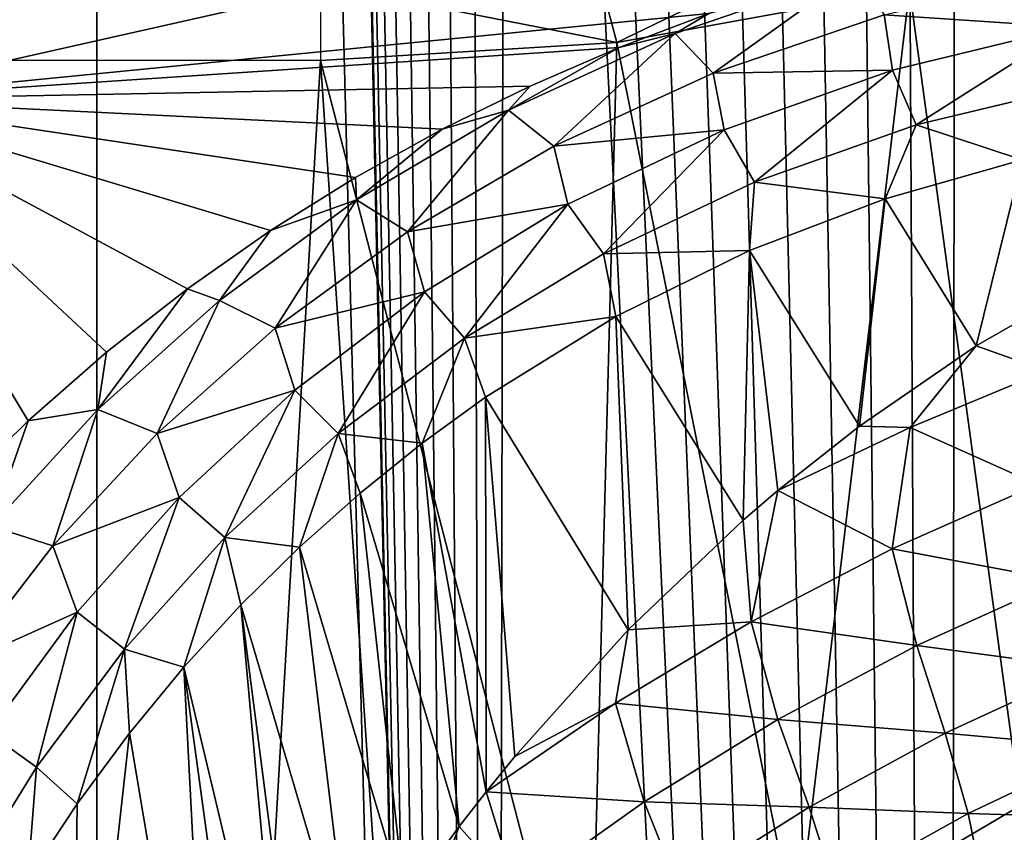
# Model space of a CAD drawing. Header units: millimetres. Extents: x -60 to 60, y -60 to 60.
# Tile 34 of 256: x -54.36 to -51.88, y -8.13 to -6.09. Entities that reach past the tile are written whole.
import ezdxf

# ---------------------------------------------------------------- set-up
doc = ezdxf.new("R2010")
doc.units = ezdxf.units.MM
doc.header["$LTSCALE"] = 81.481481
for name, color, linetype in [('105', 7, 'CONTINUOUS'), ('185', 7, 'CONTINUOUS'), ('209', 7, 'CONTINUOUS'), ('268', 7, 'CONTINUOUS'), ('271', 7, 'CONTINUOUS'), ('286', 7, 'CONTINUOUS'), ('297', 7, 'CONTINUOUS'), ('3', 7, 'CONTINUOUS'), ('87', 7, 'CONTINUOUS')]:
    doc.layers.add(name, color=color, linetype=linetype)

msp = doc.modelspace()

# ---------------------------------------------------------------- linework, layer by layer
at = {"layer": '105', "color": 7, "linetype": 'Continuous', "true_color": 0xf5f5f5}
msp.add_3dface([(-51.8383, -8.0668, 2), (-52.4024, -8.3988, 2), (-51.7885, -8.1643, 2.0121), (-51.8383, -8.0668, 2)], dxfattribs=at)
at = {"layer": '185', "color": 7, "linetype": 'Continuous', "true_color": 0xf5f5f5}
for points in [[(-52.9034, -5.9598, 2.0186), (-52.8538, -6.147, 2), (-52.2162, -5.8386, 2.0186), (-52.9034, -5.9598, 2.0186)], [(-52.8538, -6.147, 2), (-52.1183, -6.0123, 2), (-52.2162, -5.8386, 2.0186), (-52.8538, -6.147, 2)], [(-53.6, -6.0004, 2.0186), (-52.8538, -6.147, 2), (-52.9034, -5.9598, 2.0186), (-53.6, -6.0004, 2.0186)], [(-53.6, -6.1922, 2), (-52.8538, -6.147, 2), (-53.6, -6.0004, 2.0186), (-53.6, -6.1922, 2)]]:
    msp.add_3dface(points, dxfattribs=at)
at = {"layer": '209', "color": 151, "linetype": 'Continuous', "true_color": 0x7dbfed}
for points in [[(-55.0096, 14.7394, 28.5), (-54.1628, -17.5981, 28.5), (-54.1628, 17.5981, 28.5), (-55.0096, 14.7394, 28.5)], [(-54.1628, -17.5981, 28.5), (-53.1675, -20.4088, 28.5), (-54.1628, 17.5981, 28.5), (-54.1628, -17.5981, 28.5)], [(-53.1675, -20.4088, 28.5), (-53.6, 0, 28.5), (-54.1628, 17.5981, 28.5), (-53.1675, -20.4088, 28.5)], [(-55.0096, -14.7394, 28.5), (-54.1628, -17.5981, 28.5), (-55.0096, 14.7394, 28.5), (-55.0096, -14.7394, 28.5)], [(-53.5939, -0.1394, 28.5), (-53.6, 0, 28.5), (-53.1675, -20.4088, 28.5), (-53.5939, -0.1394, 28.5)], [(-53.5757, -0.2778, 28.5), (-53.5939, -0.1394, 28.5), (-53.1675, -20.4088, 28.5), (-53.5757, -0.2778, 28.5)], [(-53.5455, -0.4141, 28.5), (-53.5757, -0.2778, 28.5), (-53.1675, -20.4088, 28.5), (-53.5455, -0.4141, 28.5)], [(-53.5035, -0.5472, 28.5), (-53.5455, -0.4141, 28.5), (-53.1675, -20.4088, 28.5), (-53.5035, -0.5472, 28.5)], [(-53.4501, -0.6762, 28.5), (-53.5035, -0.5472, 28.5), (-53.1675, -20.4088, 28.5), (-53.4501, -0.6762, 28.5)], [(-53.3856, -0.8, 28.5), (-53.4501, -0.6762, 28.5), (-53.1675, -20.4088, 28.5), (-53.3856, -0.8, 28.5)], [(-53.3106, -0.9177, 28.5), (-53.3856, -0.8, 28.5), (-53.1675, -20.4088, 28.5), (-53.3106, -0.9177, 28.5)], [(-53.2257, -1.0285, 28.5), (-53.3106, -0.9177, 28.5), (-53.1675, -20.4088, 28.5), (-53.2257, -1.0285, 28.5)], [(-53.1314, -1.1314, 28.5), (-53.2257, -1.0285, 28.5), (-53.1675, -20.4088, 28.5), (-53.1314, -1.1314, 28.5)], [(-52.0266, -23.1633, 28.5), (-53.1314, -1.1314, 28.5), (-53.1675, -20.4088, 28.5), (-52.0266, -23.1633, 28.5)], [(-53.0285, -1.2257, 28.5), (-53.1314, -1.1314, 28.5), (-52.0266, -23.1633, 28.5), (-53.0285, -1.2257, 28.5)], [(-52.9177, -1.3106, 28.5), (-53.0285, -1.2257, 28.5), (-52.0266, -23.1633, 28.5), (-52.9177, -1.3106, 28.5)], [(-52.8, -1.3856, 28.5), (-52.9177, -1.3106, 28.5), (-52.0266, -23.1633, 28.5), (-52.8, -1.3856, 28.5)], [(-52.6762, -1.4501, 28.5), (-52.8, -1.3856, 28.5), (-52.0266, -23.1633, 28.5), (-52.6762, -1.4501, 28.5)], [(-52.5472, -1.5035, 28.5), (-52.6762, -1.4501, 28.5), (-52.0266, -23.1633, 28.5), (-52.5472, -1.5035, 28.5)], [(-52.4141, -1.5455, 28.5), (-52.5472, -1.5035, 28.5), (-52.0266, -23.1633, 28.5), (-52.4141, -1.5455, 28.5)], [(-52.2778, -1.5757, 28.5), (-52.4141, -1.5455, 28.5), (-52.0266, -23.1633, 28.5), (-52.2778, -1.5757, 28.5)], [(-52.1394, -1.5939, 28.5), (-52.2778, -1.5757, 28.5), (-52.0266, -23.1633, 28.5), (-52.1394, -1.5939, 28.5)], [(-52, -1.6, 28.5), (-52.1394, -1.5939, 28.5), (-52.0266, -23.1633, 28.5), (-52, -1.6, 28.5)], [(-50.7429, -25.8545, 28.5), (-52, -1.6, 28.5), (-52.0266, -23.1633, 28.5), (-50.7429, -25.8545, 28.5)], [(-51.8606, -1.5939, 28.5), (-52, -1.6, 28.5), (-50.7429, -25.8545, 28.5), (-51.8606, -1.5939, 28.5)]]:
    msp.add_3dface(points, dxfattribs=at)
at = {"layer": '268', "color": 151, "linetype": 'Continuous', "true_color": 0x7dbfed}
for points in [[(-54.9088, -5.0929, 17.5929), (-49.5, -5.0929, 17.5929), (-54.821, -6.2904, 18.7904), (-54.9088, -5.0929, 17.5929)], [(-49.5, -5.0929, 17.5929), (-52.6229, -6.0742, 18.5742), (-54.821, -6.2904, 18.7904), (-49.5, -5.0929, 17.5929)], [(-52.6229, -6.0742, 18.5742), (-52.8482, -6.1594, 18.6594), (-54.821, -6.2904, 18.7904), (-52.6229, -6.0742, 18.5742)], [(-52.8482, -6.1594, 18.6594), (-53.072, -6.2564, 18.7564), (-54.821, -6.2904, 18.7904), (-52.8482, -6.1594, 18.6594)], [(-53.072, -6.2564, 18.7564), (-53.2933, -6.3653, 18.8653), (-54.821, -6.2904, 18.7904), (-53.072, -6.2564, 18.7564)], [(-53.2933, -6.3653, 18.8653), (-53.5113, -6.4864, 18.9864), (-54.821, -6.2904, 18.7904), (-53.2933, -6.3653, 18.8653)], [(-53.5113, -6.4864, 18.9864), (-53.7252, -6.62, 19.12), (-54.821, -6.2904, 18.7904), (-53.5113, -6.4864, 18.9864)], [(-53.7252, -6.62, 19.12), (-53.9344, -6.7663, 19.2663), (-54.821, -6.2904, 18.7904), (-53.7252, -6.62, 19.12)], [(-53.9344, -6.7663, 19.2663), (-54.138, -6.9258, 19.4258), (-54.821, -6.2904, 18.7904), (-53.9344, -6.7663, 19.2663)], [(-54.138, -6.9258, 19.4258), (-54.3353, -7.0987, 19.5987), (-54.821, -6.2904, 18.7904), (-54.138, -6.9258, 19.4258)], [(-54.3353, -7.0987, 19.5987), (-54.5254, -7.2853, 19.7853), (-54.821, -6.2904, 18.7904), (-54.3353, -7.0987, 19.5987)]]:
    msp.add_3dface(points, dxfattribs=at)
at = {"layer": '271', "color": 151, "linetype": 'Continuous', "true_color": 0x7dbfed}
for points in [[(-52.179, -6.5398, 18.7039), (-51.8347, -6.4422, 18.6136), (-51.9499, -6.9104, 18.6546), (-52.179, -6.5398, 18.7039)], [(-51.9499, -6.9104, 18.6546), (-51.8347, -6.4422, 18.6136), (-51.6561, -6.7412, 18.5854), (-51.9499, -6.9104, 18.6546)], [(-52.5201, -6.6705, 18.8231), (-52.179, -6.5398, 18.7039), (-52.2435, -7.1118, 18.7468), (-52.5201, -6.6705, 18.8231)], [(-52.2435, -7.1118, 18.7468), (-52.179, -6.5398, 18.7039), (-51.9499, -6.9104, 18.6546), (-52.2435, -7.1118, 18.7468)], [(-52.8564, -6.8365, 18.9731), (-52.5201, -6.6705, 18.8231), (-52.536, -7.3486, 18.8644), (-52.8564, -6.8365, 18.9731)], [(-52.536, -7.3486, 18.8644), (-52.5201, -6.6705, 18.8231), (-52.4492, -7.2742, 18.8266), (-52.536, -7.3486, 18.8644)], [(-52.4492, -7.2742, 18.8266), (-52.5201, -6.6705, 18.8231), (-52.2435, -7.1118, 18.7468), (-52.4492, -7.2742, 18.8266)], [(-53.1844, -7.0395, 19.1552), (-52.8564, -6.8365, 18.9731), (-52.826, -7.6244, 19.0098), (-53.1844, -7.0395, 19.1552)], [(-52.826, -7.6244, 19.0098), (-52.8564, -6.8365, 18.9731), (-52.536, -7.3486, 18.8644), (-52.826, -7.6244, 19.0098)], [(-53.344, -7.1552, 19.2587), (-53.1844, -7.0395, 19.1552), (-53.1827, -8.0318, 19.2365), (-53.344, -7.1552, 19.2587)], [(-53.1827, -8.0318, 19.2365), (-53.1844, -7.0395, 19.1552), (-53.111, -7.943, 19.1861), (-53.1827, -8.0318, 19.2365)], [(-53.111, -7.943, 19.1861), (-53.1844, -7.0395, 19.1552), (-52.826, -7.6244, 19.0098), (-53.111, -7.943, 19.1861)], [(-53.5002, -7.2807, 19.3708), (-53.344, -7.1552, 19.2587), (-53.2505, -8.1195, 19.2866), (-53.5002, -7.2807, 19.3708)], [(-53.2505, -8.1195, 19.2866), (-53.344, -7.1552, 19.2587), (-53.1827, -8.0318, 19.2365), (-53.2505, -8.1195, 19.2866)], [(-53.6524, -7.4162, 19.4916), (-53.5002, -7.2807, 19.3708), (-53.3873, -8.3079, 19.396), (-53.6524, -7.4162, 19.4916)], [(-53.3873, -8.3079, 19.396), (-53.5002, -7.2807, 19.3708), (-53.2505, -8.1195, 19.2866), (-53.3873, -8.3079, 19.396)], [(-53.8003, -7.5619, 19.6214), (-53.6524, -7.4162, 19.4916), (-53.5207, -8.5087, 19.5144), (-53.8003, -7.5619, 19.6214)], [(-53.5207, -8.5087, 19.5144), (-53.6524, -7.4162, 19.4916), (-53.3873, -8.3079, 19.396), (-53.5207, -8.5087, 19.5144)], [(-53.9433, -7.7181, 19.7603), (-53.8003, -7.5619, 19.6214), (-53.6884, -8.7893, 19.6828), (-53.9433, -7.7181, 19.7603)], [(-53.6884, -8.7893, 19.6828), (-53.8003, -7.5619, 19.6214), (-53.6502, -8.7222, 19.6422), (-53.6884, -8.7893, 19.6828)], [(-53.6502, -8.7222, 19.6422), (-53.8003, -7.5619, 19.6214), (-53.5207, -8.5087, 19.5144), (-53.6502, -8.7222, 19.6422)], [(-54.0806, -7.8848, 19.9084), (-53.9433, -7.7181, 19.7603), (-53.8697, -9.1372, 19.8956), (-54.0806, -7.8848, 19.9084)], [(-53.8697, -9.1372, 19.8956), (-53.9433, -7.7181, 19.7603), (-53.7748, -8.9485, 19.7797), (-53.8697, -9.1372, 19.8956)], [(-53.7748, -8.9485, 19.7797), (-53.9433, -7.7181, 19.7603), (-53.6884, -8.7893, 19.6828), (-53.7748, -8.9485, 19.7797)], [(-54.2261, -9.1987, 20.2823), (-54.0806, -7.8848, 19.9084), (-53.8697, -9.1372, 19.8956), (-54.2261, -9.1987, 20.2823)], [(-54.2117, -8.0623, 20.0659), (-54.0806, -7.8848, 19.9084), (-54.2261, -9.1987, 20.2823), (-54.2117, -8.0623, 20.0659)], [(-54.3358, -8.2504, 20.2327), (-54.2117, -8.0623, 20.0659), (-54.2261, -9.1987, 20.2823), (-54.3358, -8.2504, 20.2327)]]:
    msp.add_3dface(points, dxfattribs=at)
at = {"layer": '286', "color": 151, "linetype": 'Continuous', "true_color": 0x7dbfed}
for points in [[(-51.9499, -6.9104, 18.6546), (-51.6561, -6.7412, 18.5854), (-51.7736, -6.9732, 18.6085), (-51.9499, -6.9104, 18.6546)], [(-52.2435, -7.1118, 18.7468), (-51.9499, -6.9104, 18.6546), (-52.1162, -7.1158, 18.7056), (-52.2435, -7.1118, 18.7468)], [(-51.9499, -6.9104, 18.6546), (-51.7736, -6.9732, 18.6085), (-52.1162, -7.1158, 18.7056), (-51.9499, -6.9104, 18.6546)], [(-51.7736, -6.9732, 18.6085), (-51.7961, -7.2589, 18.5818), (-52.1162, -7.1158, 18.7056), (-51.7736, -6.9732, 18.6085)], [(-52.4492, -7.2742, 18.8266), (-52.2435, -7.1118, 18.7468), (-52.1162, -7.1158, 18.7056), (-52.4492, -7.2742, 18.8266)], [(-52.1614, -7.4206, 18.7037), (-52.4492, -7.2742, 18.8266), (-52.1162, -7.1158, 18.7056), (-52.1614, -7.4206, 18.7037)], [(-51.7961, -7.2589, 18.5818), (-52.1614, -7.4206, 18.7037), (-52.1162, -7.1158, 18.7056), (-51.7961, -7.2589, 18.5818)], [(-52.536, -7.3486, 18.8644), (-52.4492, -7.2742, 18.8266), (-52.516, -7.6042, 18.8554), (-52.536, -7.3486, 18.8644)], [(-52.4492, -7.2742, 18.8266), (-52.1614, -7.4206, 18.7037), (-52.516, -7.6042, 18.8554), (-52.4492, -7.2742, 18.8266)], [(-51.7961, -7.2589, 18.5818), (-51.7374, -7.5004, 18.4941), (-52.1614, -7.4206, 18.7037), (-51.7961, -7.2589, 18.5818)], [(-52.826, -7.6244, 19.0098), (-52.536, -7.3486, 18.8644), (-52.516, -7.6042, 18.8554), (-52.826, -7.6244, 19.0098)], [(-52.1614, -7.4206, 18.7037), (-52.0993, -7.6643, 18.6244), (-52.516, -7.6042, 18.8554), (-52.1614, -7.4206, 18.7037)], [(-51.7374, -7.5004, 18.4941), (-52.0993, -7.6643, 18.6244), (-52.1614, -7.4206, 18.7037), (-51.7374, -7.5004, 18.4941)], [(-51.7374, -7.5004, 18.4941), (-51.6733, -7.7207, 18.3648), (-52.0993, -7.6643, 18.6244), (-51.7374, -7.5004, 18.4941)], [(-52.826, -7.6244, 19.0098), (-52.516, -7.6042, 18.8554), (-52.8573, -7.8087, 19.0341), (-52.826, -7.6244, 19.0098)], [(-52.516, -7.6042, 18.8554), (-52.4494, -7.8504, 18.7861), (-52.8573, -7.8087, 19.0341), (-52.516, -7.6042, 18.8554)], [(-52.0993, -7.6643, 18.6244), (-52.4494, -7.8504, 18.7861), (-52.516, -7.6042, 18.8554), (-52.0993, -7.6643, 18.6244)], [(-53.111, -7.943, 19.1861), (-52.826, -7.6244, 19.0098), (-52.8573, -7.8087, 19.0341), (-53.111, -7.943, 19.1861)], [(-52.0993, -7.6643, 18.6244), (-52.0281, -7.8847, 18.4999), (-52.4494, -7.8504, 18.7861), (-52.0993, -7.6643, 18.6244)], [(-51.6733, -7.7207, 18.3648), (-52.0281, -7.8847, 18.4999), (-52.0993, -7.6643, 18.6244), (-51.6733, -7.7207, 18.3648)], [(-51.6733, -7.7207, 18.3648), (-51.6212, -7.9211, 18.2014), (-52.0281, -7.8847, 18.4999), (-51.6733, -7.7207, 18.3648)], [(-53.1827, -8.0318, 19.2365), (-53.111, -7.943, 19.1861), (-52.8573, -7.8087, 19.0341), (-53.1827, -8.0318, 19.2365)], [(-52.7852, -8.0575, 18.976), (-53.1827, -8.0318, 19.2365), (-52.8573, -7.8087, 19.0341), (-52.7852, -8.0575, 18.976)], [(-52.4494, -7.8504, 18.7861), (-52.7852, -8.0575, 18.976), (-52.8573, -7.8087, 19.0341), (-52.4494, -7.8504, 18.7861)], [(-52.4494, -7.8504, 18.7861), (-52.3702, -8.0706, 18.6671), (-52.7852, -8.0575, 18.976), (-52.4494, -7.8504, 18.7861)], [(-52.0281, -7.8847, 18.4999), (-52.3702, -8.0706, 18.6671), (-52.4494, -7.8504, 18.7861), (-52.0281, -7.8847, 18.4999)], [(-52.0281, -7.8847, 18.4999), (-51.9705, -8.0866, 18.3407), (-52.3702, -8.0706, 18.6671), (-52.0281, -7.8847, 18.4999)], [(-51.6212, -7.9211, 18.2014), (-51.9705, -8.0866, 18.3407), (-52.0281, -7.8847, 18.4999), (-51.6212, -7.9211, 18.2014)], [(-51.6212, -7.9211, 18.2014), (-51.587, -8.0985, 18.0091), (-51.9705, -8.0866, 18.3407), (-51.6212, -7.9211, 18.2014)], [(-53.2505, -8.1195, 19.2866), (-53.1827, -8.0318, 19.2365), (-53.1047, -8.2844, 19.1908), (-53.2505, -8.1195, 19.2866)], [(-53.1827, -8.0318, 19.2365), (-52.7852, -8.0575, 18.976), (-53.1047, -8.2844, 19.1908), (-53.1827, -8.0318, 19.2365)], [(-52.7852, -8.0575, 18.976), (-52.6972, -8.2771, 18.8628), (-53.1047, -8.2844, 19.1908), (-52.7852, -8.0575, 18.976)], [(-52.3702, -8.0706, 18.6671), (-52.6972, -8.2771, 18.8628), (-52.7852, -8.0575, 18.976), (-52.3702, -8.0706, 18.6671)], [(-52.3702, -8.0706, 18.6671), (-52.3056, -8.2737, 18.5124), (-52.6972, -8.2771, 18.8628), (-52.3702, -8.0706, 18.6671)], [(-51.9705, -8.0866, 18.3407), (-52.3056, -8.2737, 18.5124), (-52.3702, -8.0706, 18.6671), (-51.9705, -8.0866, 18.3407)], [(-51.9705, -8.0866, 18.3407), (-51.9336, -8.2679, 18.1527), (-52.3056, -8.2737, 18.5124), (-51.9705, -8.0866, 18.3407)], [(-51.587, -8.0985, 18.0091), (-51.9336, -8.2679, 18.1527), (-51.9705, -8.0866, 18.3407), (-51.587, -8.0985, 18.0091)], [(-51.587, -8.0985, 18.0091), (-51.5728, -8.2493, 17.793), (-51.9336, -8.2679, 18.1527), (-51.587, -8.0985, 18.0091)], [(-53.2505, -8.1195, 19.2866), (-53.1047, -8.2844, 19.1908), (-53.4063, -8.5292, 19.4275), (-53.2505, -8.1195, 19.2866)], [(-53.3873, -8.3079, 19.396), (-53.2505, -8.1195, 19.2866), (-53.4063, -8.5292, 19.4275), (-53.3873, -8.3079, 19.396)]]:
    msp.add_3dface(points, dxfattribs=at)
at = {"layer": '297', "color": 151, "linetype": 'Continuous', "true_color": 0x7dbfed}
for points in [[(-52.6229, -6.0742, 18.5742), (-52.256, -5.9694, 18.4693), (-52.7075, -6.1245, 18.624), (-52.6229, -6.0742, 18.5742)], [(-52.256, -5.9694, 18.4693), (-52.6119, -6.2241, 18.6963), (-52.7075, -6.1245, 18.624), (-52.256, -5.9694, 18.4693)], [(-52.1816, -6.0771, 18.5526), (-52.6119, -6.2241, 18.6963), (-52.256, -5.9694, 18.4693), (-52.1816, -6.0771, 18.5526)], [(-51.7276, -5.9712, 18.4485), (-51.7142, -6.1083, 18.5218), (-52.1816, -6.0771, 18.5526), (-51.7276, -5.9712, 18.4485)], [(-52.8482, -6.1594, 18.6594), (-52.6229, -6.0742, 18.5742), (-52.7075, -6.1245, 18.624), (-52.8482, -6.1594, 18.6594)], [(-52.1816, -6.0771, 18.5526), (-52.1609, -6.2162, 18.626), (-52.6119, -6.2241, 18.6963), (-52.1816, -6.0771, 18.5526)], [(-51.7142, -6.1083, 18.5218), (-52.1609, -6.2162, 18.626), (-52.1816, -6.0771, 18.5526), (-51.7142, -6.1083, 18.5218)], [(-51.7142, -6.1083, 18.5218), (-52.1015, -6.3544, 18.6602), (-52.1609, -6.2162, 18.626), (-51.7142, -6.1083, 18.5218)], [(-51.6736, -6.2514, 18.5624), (-52.1015, -6.3544, 18.6602), (-51.7142, -6.1083, 18.5218), (-51.6736, -6.2514, 18.5624)], [(-52.8482, -6.1594, 18.6594), (-52.7075, -6.1245, 18.624), (-53.1266, -6.3175, 18.8161), (-52.8482, -6.1594, 18.6594)], [(-52.7075, -6.1245, 18.624), (-53.0128, -6.4079, 18.8749), (-53.1266, -6.3175, 18.8161), (-52.7075, -6.1245, 18.624)], [(-52.6119, -6.2241, 18.6963), (-53.0128, -6.4079, 18.8749), (-52.7075, -6.1245, 18.624), (-52.6119, -6.2241, 18.6963)], [(-53.072, -6.2564, 18.7564), (-52.8482, -6.1594, 18.6594), (-53.1266, -6.3175, 18.8161), (-53.072, -6.2564, 18.7564)], [(-52.1609, -6.2162, 18.626), (-52.5839, -6.3662, 18.7693), (-52.6119, -6.2241, 18.6963), (-52.1609, -6.2162, 18.626)], [(-52.1609, -6.2162, 18.626), (-52.5078, -6.4981, 18.7945), (-52.5839, -6.3662, 18.7693), (-52.1609, -6.2162, 18.626)], [(-52.1015, -6.3544, 18.6602), (-52.5078, -6.4981, 18.7945), (-52.1609, -6.2162, 18.626), (-52.1015, -6.3544, 18.6602)], [(-52.6119, -6.2241, 18.6963), (-52.5839, -6.3662, 18.7693), (-53.0128, -6.4079, 18.8749), (-52.6119, -6.2241, 18.6963)], [(-53.2933, -6.3653, 18.8653), (-53.072, -6.2564, 18.7564), (-53.1266, -6.3175, 18.8161), (-53.2933, -6.3653, 18.8653)], [(-51.6736, -6.2514, 18.5624), (-51.8347, -6.4422, 18.6136), (-52.1015, -6.3544, 18.6602), (-51.6736, -6.2514, 18.5624)], [(-53.2933, -6.3653, 18.8653), (-53.1266, -6.3175, 18.8161), (-53.5093, -6.543, 19.0398), (-53.2933, -6.3653, 18.8653)], [(-53.1266, -6.3175, 18.8161), (-53.3807, -6.6234, 19.0835), (-53.5093, -6.543, 19.0398), (-53.1266, -6.3175, 18.8161)], [(-53.0128, -6.4079, 18.8749), (-53.3807, -6.6234, 19.0835), (-53.1266, -6.3175, 18.8161), (-53.0128, -6.4079, 18.8749)], [(-53.5113, -6.4864, 18.9864), (-53.2933, -6.3653, 18.8653), (-53.5093, -6.543, 19.0398), (-53.5113, -6.4864, 18.9864)], [(-52.1015, -6.3544, 18.6602), (-52.179, -6.5398, 18.7039), (-52.5078, -6.4981, 18.7945), (-52.1015, -6.3544, 18.6602)], [(-51.8347, -6.4422, 18.6136), (-52.179, -6.5398, 18.7039), (-52.1015, -6.3544, 18.6602), (-51.8347, -6.4422, 18.6136)], [(-52.5839, -6.3662, 18.7693), (-52.9776, -6.5539, 18.9471), (-53.0128, -6.4079, 18.8749), (-52.5839, -6.3662, 18.7693)], [(-52.5839, -6.3662, 18.7693), (-52.8875, -6.6785, 18.9614), (-52.9776, -6.5539, 18.9471), (-52.5839, -6.3662, 18.7693)], [(-52.5078, -6.4981, 18.7945), (-52.8875, -6.6785, 18.9614), (-52.5839, -6.3662, 18.7693), (-52.5078, -6.4981, 18.7945)], [(-53.0128, -6.4079, 18.8749), (-52.9776, -6.5539, 18.9471), (-53.3807, -6.6234, 19.0835), (-53.0128, -6.4079, 18.8749)], [(-53.7252, -6.62, 19.12), (-53.5113, -6.4864, 18.9864), (-53.5093, -6.543, 19.0398), (-53.7252, -6.62, 19.12)], [(-52.5078, -6.4981, 18.7945), (-52.5201, -6.6705, 18.8231), (-52.8875, -6.6785, 18.9614), (-52.5078, -6.4981, 18.7945)], [(-52.179, -6.5398, 18.7039), (-52.5201, -6.6705, 18.8231), (-52.5078, -6.4981, 18.7945), (-52.179, -6.5398, 18.7039)], [(-53.7252, -6.62, 19.12), (-53.5093, -6.543, 19.0398), (-53.8539, -6.7957, 19.2894), (-53.7252, -6.62, 19.12)], [(-53.5093, -6.543, 19.0398), (-53.7135, -6.8657, 19.3169), (-53.8539, -6.7957, 19.2894), (-53.5093, -6.543, 19.0398)], [(-53.3807, -6.6234, 19.0835), (-53.7135, -6.8657, 19.3169), (-53.5093, -6.543, 19.0398), (-53.3807, -6.6234, 19.0835)], [(-52.9776, -6.5539, 18.9471), (-53.3384, -6.774, 19.1546), (-53.3807, -6.6234, 19.0835), (-52.9776, -6.5539, 18.9471)], [(-52.9776, -6.5539, 18.9471), (-53.2371, -6.8908, 19.1566), (-53.3384, -6.774, 19.1546), (-52.9776, -6.5539, 18.9471)], [(-52.8875, -6.6785, 18.9614), (-53.2371, -6.8908, 19.1566), (-52.9776, -6.5539, 18.9471), (-52.8875, -6.6785, 18.9614)], [(-53.9344, -6.7663, 19.2663), (-53.7252, -6.62, 19.12), (-53.8539, -6.7957, 19.2894), (-53.9344, -6.7663, 19.2663)], [(-53.3807, -6.6234, 19.0835), (-53.3384, -6.774, 19.1546), (-53.7135, -6.8657, 19.3169), (-53.3807, -6.6234, 19.0835)], [(-52.8875, -6.6785, 18.9614), (-52.8564, -6.8365, 18.9731), (-53.2371, -6.8908, 19.1566), (-52.8875, -6.6785, 18.9614)], [(-52.5201, -6.6705, 18.8231), (-52.8564, -6.8365, 18.9731), (-52.8875, -6.6785, 18.9614), (-52.5201, -6.6705, 18.8231)], [(-53.9344, -6.7663, 19.2663), (-53.8539, -6.7957, 19.2894), (-54.16, -7.0705, 19.56), (-53.9344, -6.7663, 19.2663)], [(-54.138, -6.9258, 19.4258), (-53.9344, -6.7663, 19.2663), (-54.16, -7.0705, 19.56), (-54.138, -6.9258, 19.4258)], [(-53.3384, -6.774, 19.1546), (-53.6646, -7.0214, 19.3868), (-53.7135, -6.8657, 19.3169), (-53.3384, -6.774, 19.1546)], [(-53.3384, -6.774, 19.1546), (-53.5549, -7.1303, 19.3757), (-53.6646, -7.0214, 19.3868), (-53.3384, -6.774, 19.1546)], [(-53.2371, -6.8908, 19.1566), (-53.5549, -7.1303, 19.3757), (-53.3384, -6.774, 19.1546), (-53.2371, -6.8908, 19.1566)], [(-53.8539, -6.7957, 19.2894), (-54.011, -7.1302, 19.5707), (-54.16, -7.0705, 19.56), (-53.8539, -6.7957, 19.2894)], [(-53.7135, -6.8657, 19.3169), (-54.011, -7.1302, 19.5707), (-53.8539, -6.7957, 19.2894), (-53.7135, -6.8657, 19.3169)], [(-52.8564, -6.8365, 18.9731), (-53.1844, -7.0395, 19.1552), (-53.2371, -6.8908, 19.1566), (-52.8564, -6.8365, 18.9731)], [(-53.7135, -6.8657, 19.3169), (-53.6646, -7.0214, 19.3868), (-54.011, -7.1302, 19.5707), (-53.7135, -6.8657, 19.3169)], [(-53.2371, -6.8908, 19.1566), (-53.344, -7.1552, 19.2587), (-53.5549, -7.1303, 19.3757), (-53.2371, -6.8908, 19.1566)], [(-53.1844, -7.0395, 19.1552), (-53.344, -7.1552, 19.2587), (-53.2371, -6.8908, 19.1566), (-53.1844, -7.0395, 19.1552)], [(-54.3353, -7.0987, 19.5987), (-54.138, -6.9258, 19.4258), (-54.16, -7.0705, 19.56), (-54.3353, -7.0987, 19.5987)], [(-53.6646, -7.0214, 19.3868), (-53.9557, -7.2916, 19.6392), (-54.011, -7.1302, 19.5707), (-53.6646, -7.0214, 19.3868)], [(-53.6646, -7.0214, 19.3868), (-53.8402, -7.3924, 19.6147), (-53.9557, -7.2916, 19.6392), (-53.6646, -7.0214, 19.3868)], [(-53.5549, -7.1303, 19.3757), (-53.8402, -7.3924, 19.6147), (-53.6646, -7.0214, 19.3868), (-53.5549, -7.1303, 19.3757)], [(-54.3353, -7.0987, 19.5987), (-54.16, -7.0705, 19.56), (-54.4284, -7.3634, 19.847), (-54.3353, -7.0987, 19.5987)], [(-54.16, -7.0705, 19.56), (-54.2734, -7.4128, 19.8407), (-54.4284, -7.3634, 19.847), (-54.16, -7.0705, 19.56)], [(-54.011, -7.1302, 19.5707), (-54.2734, -7.4128, 19.8407), (-54.16, -7.0705, 19.56), (-54.011, -7.1302, 19.5707)], [(-54.5254, -7.2853, 19.7853), (-54.3353, -7.0987, 19.5987), (-54.4284, -7.3634, 19.847), (-54.5254, -7.2853, 19.7853)], [(-54.011, -7.1302, 19.5707), (-53.9557, -7.2916, 19.6392), (-54.2734, -7.4128, 19.8407), (-54.011, -7.1302, 19.5707)], [(-53.5549, -7.1303, 19.3757), (-53.6524, -7.4162, 19.4916), (-53.8402, -7.3924, 19.6147), (-53.5549, -7.1303, 19.3757)], [(-53.5002, -7.2807, 19.3708), (-53.6524, -7.4162, 19.4916), (-53.5549, -7.1303, 19.3757), (-53.5002, -7.2807, 19.3708)], [(-53.344, -7.1552, 19.2587), (-53.5002, -7.2807, 19.3708), (-53.5549, -7.1303, 19.3757), (-53.344, -7.1552, 19.2587)], [(-53.9557, -7.2916, 19.6392), (-54.2122, -7.5803, 19.9078), (-54.2734, -7.4128, 19.8407), (-53.9557, -7.2916, 19.6392)], [(-53.9557, -7.2916, 19.6392), (-54.0932, -7.6733, 19.87), (-54.2122, -7.5803, 19.9078), (-53.9557, -7.2916, 19.6392)], [(-53.8402, -7.3924, 19.6147), (-54.0932, -7.6733, 19.87), (-53.9557, -7.2916, 19.6392), (-53.8402, -7.3924, 19.6147)], [(-54.2734, -7.4128, 19.8407), (-54.5019, -7.7101, 20.1236), (-54.4284, -7.3634, 19.847), (-54.2734, -7.4128, 19.8407)], [(-53.8402, -7.3924, 19.6147), (-53.9433, -7.7181, 19.7603), (-54.0932, -7.6733, 19.87), (-53.8402, -7.3924, 19.6147)], [(-53.8003, -7.5619, 19.6214), (-53.9433, -7.7181, 19.7603), (-53.8402, -7.3924, 19.6147), (-53.8003, -7.5619, 19.6214)], [(-53.6524, -7.4162, 19.4916), (-53.8003, -7.5619, 19.6214), (-53.8402, -7.3924, 19.6147), (-53.6524, -7.4162, 19.4916)], [(-54.2734, -7.4128, 19.8407), (-54.2122, -7.5803, 19.9078), (-54.5019, -7.7101, 20.1236), (-54.2734, -7.4128, 19.8407)], [(-54.2122, -7.5803, 19.9078), (-54.4349, -7.884, 20.1894), (-54.5019, -7.7101, 20.1236), (-54.2122, -7.5803, 19.9078)], [(-54.2122, -7.5803, 19.9078), (-54.3146, -7.9696, 20.1384), (-54.4349, -7.884, 20.1894), (-54.2122, -7.5803, 19.9078)], [(-54.0932, -7.6733, 19.87), (-54.3146, -7.9696, 20.1384), (-54.2122, -7.5803, 19.9078), (-54.0932, -7.6733, 19.87)], [(-54.0932, -7.6733, 19.87), (-54.2117, -8.0623, 20.0659), (-54.3146, -7.9696, 20.1384), (-54.0932, -7.6733, 19.87)], [(-54.0806, -7.8848, 19.9084), (-54.2117, -8.0623, 20.0659), (-54.0932, -7.6733, 19.87), (-54.0806, -7.8848, 19.9084)], [(-53.9433, -7.7181, 19.7603), (-54.0806, -7.8848, 19.9084), (-54.0932, -7.6733, 19.87), (-53.9433, -7.7181, 19.7603)], [(-54.3146, -7.9696, 20.1384), (-54.5053, -8.2784, 20.4174), (-54.4349, -7.884, 20.1894), (-54.3146, -7.9696, 20.1384)], [(-54.3146, -7.9696, 20.1384), (-54.3358, -8.2504, 20.2327), (-54.5053, -8.2784, 20.4174), (-54.3146, -7.9696, 20.1384)], [(-54.2117, -8.0623, 20.0659), (-54.3358, -8.2504, 20.2327), (-54.3146, -7.9696, 20.1384), (-54.2117, -8.0623, 20.0659)]]:
    msp.add_3dface(points, dxfattribs=at)
at = {"layer": '3', "color": 7, "linetype": 'Continuous', "true_color": 0xf5f5f5}
for points in [[(-54.6634, -8.8067, -3), (-55.0547, -5.8849, -3), (54.6634, -8.8067, -3), (-54.6634, -8.8067, -3)], [(54.6634, -8.8067, -3), (-55.0547, -5.8849, -3), (55.0547, -5.8849, -3), (54.6634, -8.8067, -3)]]:
    msp.add_3dface(points, dxfattribs=at)
at = {"layer": '87', "color": 7, "linetype": 'Continuous', "true_color": 0xf5f5f5}
for points in [[(-52.1183, -6.0123, 2), (-51.8383, -8.0668, 2), (-51.4044, -5.7898, 2), (-52.1183, -6.0123, 2)], [(-52.8538, -6.147, 2), (-52.4024, -8.3988, 2), (-52.1183, -6.0123, 2), (-52.8538, -6.147, 2)], [(-52.4024, -8.3988, 2), (-51.8383, -8.0668, 2), (-52.1183, -6.0123, 2), (-52.4024, -8.3988, 2)], [(-53.6, -6.1922, 2), (-52.9235, -8.7949, 2), (-52.8538, -6.147, 2), (-53.6, -6.1922, 2)], [(-52.9235, -8.7949, 2), (-52.4024, -8.3988, 2), (-52.8538, -6.147, 2), (-52.9235, -8.7949, 2)], [(-55.8209, -10.7472, 2), (-54.1589, -10.3091, 2), (-56.5078, -6.1922, 2), (-55.8209, -10.7472, 2)], [(-56.5078, -6.1922, 2), (-53.808, -9.7569, 2), (-53.6, -6.1922, 2), (-56.5078, -6.1922, 2)], [(-54.1589, -10.3091, 2), (-53.808, -9.7569, 2), (-56.5078, -6.1922, 2), (-54.1589, -10.3091, 2)], [(-53.808, -9.7569, 2), (-53.3942, -9.2497, 2), (-53.6, -6.1922, 2), (-53.808, -9.7569, 2)], [(-53.3942, -9.2497, 2), (-52.9235, -8.7949, 2), (-53.6, -6.1922, 2), (-53.3942, -9.2497, 2)]]:
    msp.add_3dface(points, dxfattribs=at)

doc.saveas('drawing.dxf')
